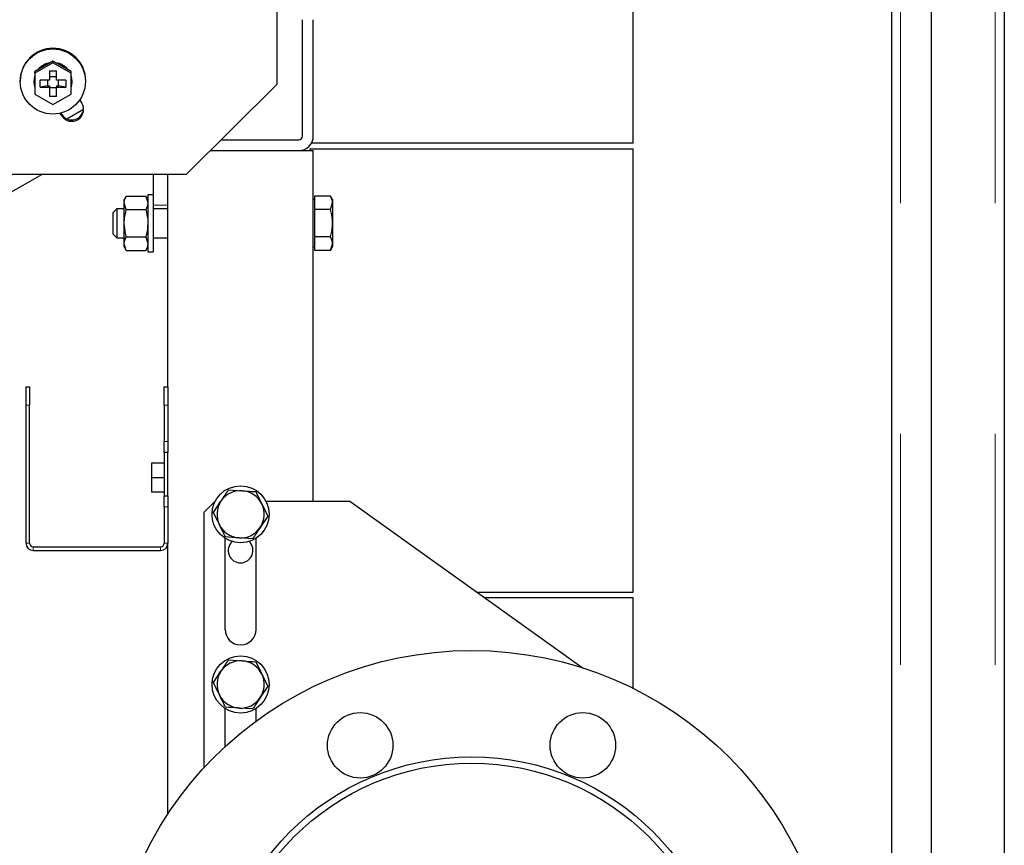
# Model space of a CAD drawing. Header units: millimetres. Extents: x 19 to 255, y 64 to 156.
# Tile 34 of 76: x 122.96 to 128.37, y 69.32 to 73.86. Entities that reach past the tile are written whole.
import ezdxf

# ---------------------------------------------------------------- set-up
doc = ezdxf.new("R2010")
doc.units = ezdxf.units.MM
doc.linetypes.add('PHANTOM', pattern=[12.7, 6.35, -1.27, 1.27, -1.27, 1.27, -1.27])

msp = doc.modelspace()

# ---------------------------------------------------------------- linework, layer by layer
at = {"color": 8, "linetype": 'PHANTOM', "lineweight": 18}
for p, q in [((127.8006, 91.9032), (127.8006, 66.8015)), ((128.3206, 91.9032), (128.3206, 66.8015)), ((123.1879, 73.3329), (123.1879, 73.3402)), ((123.7706, 72.8423), (123.6906, 72.8423)), ((123.0106, 71.7423), (122.9906, 71.7423)), ((123.7706, 71.7423), (123.7506, 71.7423)), ((123.7506, 71.5423), (123.7706, 71.5423)), ((123.7706, 71.1823), (123.7506, 71.1823)), ((123.0106, 70.9823), (122.9906, 70.9823)), ((123.0306, 70.9423), (123.0306, 70.9623)), ((123.7306, 70.9423), (123.7306, 70.9623)), ((123.7506, 70.9823), (123.7706, 70.9823))]:
    msp.add_line(p, q, dxfattribs=at)
at = {"color": 7, "linetype": 'Continuous', "lineweight": 25}
for p, q in [((127.9706, 66.8015), (127.9706, 91.9032)), ((128.3706, 91.8923), (128.3706, 66.8123)), ((127.7506, 91.5223), (127.7506, 67.1806)), ((126.3296, 73.1823), (126.3296, 73.9723)), ((124.3706, 73.9231), (124.3706, 73.5066)), ((124.5106, 73.2223), (124.5106, 73.8623)), ((124.5706, 73.2223), (124.5706, 73.8623)), ((123.1389, 73.6249), (123.0389, 73.5676)), ((123.0612, 73.5901), (123.0389, 73.5774)), ((123.1166, 73.6219), (123.0612, 73.5901)), ((123.1389, 73.6347), (123.1166, 73.6219)), ((123.1389, 73.6249), (123.1389, 73.6347)), ((123.1612, 73.6219), (123.1389, 73.6347)), ((123.2389, 73.5676), (123.1389, 73.6249)), ((123.2166, 73.5901), (123.1612, 73.6219)), ((123.2389, 73.5774), (123.2166, 73.5901)), ((123.0389, 73.5676), (123.0389, 73.5774)), ((123.0389, 73.5676), (123.0389, 73.453)), ((123.1189, 73.5802), (123.1589, 73.5802)), ((123.1189, 73.5802), (123.1189, 73.5302)), ((123.1589, 73.5486), (123.1189, 73.5486)), ((123.1589, 73.5302), (123.1589, 73.5802)), ((123.2389, 73.5676), (123.2389, 73.5774)), ((123.2389, 73.453), (123.2389, 73.5676)), ((122.9589, 73.5262), (122.9589, 73.5225)), ((123.0339, 73.5225), (123.0339, 73.5201)), ((123.1189, 73.5302), (123.0685, 73.5302)), ((123.0685, 73.4905), (123.0685, 73.5302)), ((123.1089, 73.499), (123.0685, 73.4905)), ((123.0685, 73.4905), (123.1189, 73.4905)), ((123.1089, 73.5302), (123.1089, 73.499)), ((123.1089, 73.499), (123.1189, 73.499)), ((123.1189, 73.499), (123.1189, 73.4905)), ((123.1189, 73.4905), (123.1189, 73.4404)), ((123.1189, 73.4891), (123.1589, 73.4891)), ((123.2093, 73.5302), (123.1589, 73.5302)), ((123.1589, 73.499), (123.1689, 73.499)), ((123.1589, 73.499), (123.1589, 73.4905)), ((123.1589, 73.4404), (123.1589, 73.4905)), ((123.1589, 73.4905), (123.2093, 73.4905)), ((123.1689, 73.499), (123.1689, 73.5302)), ((123.2093, 73.4905), (123.1689, 73.499)), ((123.2093, 73.5302), (123.2093, 73.4905)), ((123.2439, 73.5201), (123.2439, 73.5225)), ((123.3189, 73.5225), (123.3189, 73.5262)), ((123.8706, 73.0104), (124.3706, 73.5066)), ((123.0389, 73.453), (123.1389, 73.3957)), ((123.1589, 73.4404), (123.1189, 73.4404)), ((123.1389, 73.3957), (123.2389, 73.453)), ((123.2861, 73.4197), (123.2969, 73.4031)), ((123.1879, 73.3329), (123.1779, 73.3481)), ((123.1879, 73.3402), (123.182, 73.3491)), ((123.2143, 73.3171), (123.3071, 73.3697)), ((124.064, 73.2023), (124.4906, 73.2023)), ((125.4406, 73.1823), (124.5599, 73.1823)), ((126.3296, 73.1823), (125.4406, 73.1823)), ((124.0036, 73.1423), (124.4906, 73.1423)), ((124.4906, 73.1423), (124.5706, 73.1423)), ((124.5516, 73.1523), (124.5516, 73.1423)), ((124.5516, 73.1523), (126.3296, 73.1523)), ((124.5706, 71.2129), (124.5706, 73.1423)), ((126.3296, 70.7123), (126.3296, 73.1523)), ((121.0256, 71.8468), (123.0767, 73.0104)), ((123.8706, 73.0104), (122.0646, 73.0104)), ((123.6906, 73.0104), (123.6906, 72.8993)), ((123.7706, 71.8423), (123.7706, 73.0104)), ((123.5422, 72.8924), (123.5306, 72.8723)), ((123.5422, 72.8924), (123.649, 72.8924)), ((123.6606, 72.8723), (123.649, 72.8924)), ((123.649, 72.8924), (123.6606, 72.8549)), ((123.6906, 72.8993), (123.6606, 72.8993)), ((123.6606, 72.8993), (123.6606, 72.5853)), ((123.6906, 72.8993), (123.6906, 72.5853)), ((124.5766, 72.8924), (124.5766, 72.8549)), ((124.665, 72.8924), (124.5766, 72.8924)), ((124.6766, 72.8723), (124.665, 72.8924)), ((123.5306, 72.8549), (123.5306, 72.8723)), ((123.5422, 72.8174), (123.5306, 72.8549)), ((123.5306, 72.7423), (123.5306, 72.8549)), ((124.5766, 72.8723), (124.5706, 72.8723)), ((124.5766, 72.8549), (124.5766, 72.8174)), ((124.665, 72.8174), (124.6766, 72.8549)), ((124.6766, 72.8723), (124.6766, 72.8549)), ((124.6766, 72.8549), (124.6766, 72.7423)), ((123.4906, 72.8223), (123.4706, 72.8023)), ((123.4706, 72.6823), (123.4706, 72.8023)), ((123.5306, 72.8223), (123.4906, 72.8223)), ((123.4906, 72.8223), (123.4906, 72.6623)), ((123.5422, 72.8174), (123.649, 72.8174)), ((123.7706, 72.8223), (123.6906, 72.8223)), ((124.5766, 72.8174), (124.5766, 72.7423)), ((124.665, 72.8174), (124.5766, 72.8174)), ((123.5306, 72.6297), (123.5306, 72.7423)), ((124.5766, 72.7423), (124.5766, 72.6673)), ((124.6766, 72.7423), (124.6766, 72.6297)), ((123.4706, 72.6823), (123.4906, 72.6623)), ((123.4906, 72.6623), (123.5306, 72.6623)), ((123.5422, 72.5922), (123.5306, 72.6297)), ((123.5306, 72.6123), (123.5306, 72.6297)), ((123.5422, 72.6673), (123.649, 72.6673)), ((123.649, 72.6673), (123.6606, 72.6297)), ((123.6906, 72.6623), (123.7706, 72.6623)), ((124.665, 72.6673), (124.5766, 72.6673)), ((124.5766, 72.6673), (124.5766, 72.6297)), ((124.5766, 72.6297), (124.5766, 72.5922)), ((124.665, 72.5922), (124.6766, 72.6297)), ((124.6766, 72.6297), (124.6766, 72.6123)), ((123.5306, 72.6123), (123.5422, 72.5922)), ((123.5422, 72.5922), (123.649, 72.5922)), ((123.649, 72.5922), (123.6606, 72.6123)), ((123.6606, 72.5853), (123.6906, 72.5853)), ((124.5706, 72.6123), (124.5766, 72.6123)), ((124.665, 72.5922), (124.5766, 72.5922)), ((124.665, 72.5922), (124.6766, 72.6123)), ((122.9906, 71.8423), (123.0106, 71.8423)), ((122.9906, 71.7423), (122.9906, 71.8423)), ((123.0106, 71.8423), (123.0106, 71.7423)), ((123.7506, 71.8423), (123.7706, 71.8423)), ((123.7506, 71.7423), (123.7506, 71.8423)), ((123.7706, 71.8423), (123.7706, 71.7423)), ((122.9906, 70.9823), (122.9906, 71.7423)), ((123.0106, 70.9823), (123.0106, 71.7423)), ((123.7506, 71.7423), (123.7506, 71.5423)), ((123.7706, 71.7423), (123.7706, 71.5423)), ((123.7506, 71.4823), (123.7506, 71.5423)), ((123.7706, 71.5423), (123.7706, 71.4823)), ((123.7706, 71.4823), (123.7506, 71.4823)), ((123.7506, 71.4823), (123.7506, 71.2423)), ((123.7706, 71.2423), (123.7706, 71.4823)), ((123.6806, 71.4223), (123.6806, 71.3423)), ((123.7506, 71.4223), (123.6806, 71.4223)), ((123.7506, 71.3423), (123.6806, 71.3423)), ((123.6806, 71.3423), (123.6806, 71.2623)), ((123.7506, 71.2623), (123.6806, 71.2623)), ((124.1045, 71.2761), (124.1794, 71.2711)), ((123.7506, 71.2423), (123.7706, 71.2423)), ((123.7506, 71.1823), (123.7506, 71.2423)), ((123.7706, 71.2423), (123.7706, 71.1823)), ((124.0306, 71.2129), (123.9706, 71.1529)), ((124.0209, 71.1515), (124.0627, 71.2138)), ((124.0306, 71.2129), (124.0309, 71.2129)), ((124.3104, 71.2129), (124.7706, 71.2129)), ((124.7706, 71.2129), (126.0546, 70.2957)), ((123.7506, 71.1823), (123.7506, 70.9823)), ((123.7706, 71.1823), (123.7706, 70.9823)), ((123.9706, 69.7485), (123.9706, 71.1529)), ((124.3204, 71.1312), (124.2786, 71.0689)), ((124.0856, 70.5079), (124.0856, 71.0079)), ((124.2367, 71.0066), (124.1619, 71.0117)), ((124.2556, 70.5079), (124.2556, 71.0079)), ((123.0306, 70.9623), (123.7306, 70.9623)), ((123.0306, 70.9423), (123.7306, 70.9423)), ((123.7706, 69.4928), (123.7706, 70.9823)), ((125.4714, 70.7123), (126.3296, 70.7123)), ((126.3296, 70.6823), (125.5134, 70.6823)), ((126.3296, 70.1839), (126.3296, 70.6823)), ((124.1045, 70.34), (124.1794, 70.335)), ((124.0209, 70.2154), (124.0627, 70.2777)), ((124.3204, 70.1951), (124.2786, 70.1328)), ((124.0856, 69.8634), (124.0856, 70.0733)), ((124.2367, 70.0705), (124.1619, 70.0756)), ((124.2556, 70.0035), (124.2556, 70.0733))]:
    msp.add_line(p, q, dxfattribs=at)
at = {"color": 7, "linetype": 'Continuous', "lineweight": 25, "flags": 128}
for points in [[(123.0389, 73.5543), (123.0375, 73.5495), (123.0339, 73.5225)], [(123.2439, 73.5225), (123.2403, 73.5495), (123.2389, 73.5543)]]:
    msp.add_lwpolyline(points, dxfattribs=at)
at = {"color": 7, "linetype": 'Continuous', "lineweight": 25}
for centre, radius in [((123.138, 73.5223), 0.1791), ((124.1706, 71.1414), 0.157), ((125.4406, 68.3923), 2), ((124.1706, 70.2053), 0.157), ((124.8283, 69.8705), 0.18), ((126.0529, 69.8705), 0.18), ((125.4406, 68.3923), 1.4146), ((125.4406, 68.3923), 1.38)]:
    msp.add_circle(centre, radius, dxfattribs=at)
for centre, radius, start, end in [((123.1389, 73.5252), 0.18, 0.3155, 179.6845), ((123.1387, 73.5215), 0.1052, 98.6606, 140.9696), ((123.1387, 73.5191), 0.1052, 102.1287, 137.4999), ((123.1391, 73.5215), 0.1052, 39.0304, 81.3394), ((123.1391, 73.5191), 0.1052, 42.5001, 77.8713), ((123.1374, 73.5201), 0.1035, 162.1152, 197.8848), ((123.1404, 73.5201), 0.1035, 342.1152, 17.8848), ((123.2423, 73.3682), 0.0649, 212.9586, 32.6505), ((123.2423, 73.3758), 0.0651, 213.1639, 356.3762), ((124.4906, 73.2223), 0.08, 270, 0), ((124.4906, 73.2223), 0.02, 270, 0), ((124.1706, 71.1414), 0.13, 86.1349, 146.1349), ((124.1706, 71.1414), 0.13, 26.1349, 86.1349), ((124.1706, 71.1414), 0.13, 146.1349, 206.1349), ((124.1706, 71.1414), 0.13, 326.1349, 26.1349), ((124.1706, 71.1414), 0.13, 206.1349, 266.1349), ((124.1706, 71.1414), 0.13, 266.1349, 326.1349), ((124.1706, 70.9423), 0.068, 133.6265, 46.3735), ((123.0306, 70.9823), 0.04, 180, 270), ((123.0306, 70.9823), 0.02, 180, 270), ((123.7306, 70.9823), 0.02, 270, 0), ((123.7306, 70.9823), 0.04, 270, 0), ((124.1706, 70.5079), 0.085, 180, 0), ((124.1706, 70.2053), 0.13, 86.1349, 146.1349), ((124.1706, 70.2053), 0.13, 26.1349, 86.1349), ((124.1706, 70.2053), 0.13, 146.1349, 206.1349), ((124.1706, 70.2053), 0.13, 326.1349, 26.1349), ((124.1706, 70.2053), 0.13, 206.1349, 266.1349), ((124.1706, 70.2053), 0.13, 266.1349, 326.1349)]:
    msp.add_arc(centre, radius, start, end, dxfattribs=at)
for points, knots in [([(123.5306, 72.8549), (123.5306, 72.8558), (123.5308, 72.8685), (123.5367, 72.8809), (123.5422, 72.8924)], [0, 0, 0, 0, 0.07022, 1, 1, 1, 1]), ([(124.6766, 72.8549), (124.6766, 72.8558), (124.6765, 72.8685), (124.6705, 72.8809), (124.665, 72.8924)], [0, 0, 0, 0, 0.07022, 1, 1, 1, 1]), ([(123.6606, 72.8549), (123.6606, 72.854), (123.6604, 72.8413), (123.6545, 72.8289), (123.649, 72.8174)], [0, 0, 0, 0, 0.070217, 1, 1, 1, 1]), ([(123.5306, 72.7423), (123.5308, 72.7485), (123.5313, 72.7739), (123.5375, 72.7987), (123.5422, 72.8174)], [0, 0, 0, 0, 0.244362, 1, 1, 1, 1]), ([(123.649, 72.8174), (123.6537, 72.7987), (123.6599, 72.7739), (123.6605, 72.7485), (123.6606, 72.7423)], [0, 0, 0, 0, 0.755638, 1, 1, 1, 1]), ([(124.6766, 72.7423), (124.6765, 72.748), (124.676, 72.7734), (124.6698, 72.7982), (124.665, 72.8174)], [0, 0, 0, 0, 0.224171, 1, 1, 1, 1]), ([(123.5422, 72.6673), (123.5407, 72.6728), (123.5338, 72.6973), (123.532, 72.7227), (123.5306, 72.7423)], [0, 0, 0, 0, 0.226898, 1, 1, 1, 1]), ([(123.6606, 72.7423), (123.6592, 72.7227), (123.6574, 72.6973), (123.6506, 72.6728), (123.649, 72.6673)], [0, 0, 0, 0, 0.773102, 1, 1, 1, 1]), ([(124.665, 72.6673), (124.6664, 72.6722), (124.6733, 72.6966), (124.6751, 72.722), (124.6766, 72.7423)], [0, 0, 0, 0, 0.201209, 1, 1, 1, 1]), ([(123.5306, 72.6297), (123.5306, 72.6306), (123.5308, 72.6433), (123.5367, 72.6557), (123.5422, 72.6673)], [0, 0, 0, 0, 0.07022, 1, 1, 1, 1]), ([(123.6606, 72.6297), (123.6606, 72.6288), (123.6604, 72.6162), (123.6545, 72.6038), (123.649, 72.5922)], [0, 0, 0, 0, 0.070217, 1, 1, 1, 1]), ([(124.6766, 72.6297), (124.6766, 72.6306), (124.6765, 72.6433), (124.6705, 72.6557), (124.665, 72.6673)], [0, 0, 0, 0, 0.07022, 1, 1, 1, 1]), ([(124.0627, 71.2138), (124.0637, 71.2153), (124.0778, 71.2363), (124.0916, 71.257), (124.1045, 71.2761)], [0, 0, 0, 0, 0.0702108, 1, 1, 1, 1]), ([(124.1794, 71.2711), (124.1812, 71.2709), (124.2064, 71.2692), (124.2312, 71.2676), (124.2543, 71.266)], [0, 0, 0, 0, 0.070211, 1, 1, 1, 1]), ([(124.2543, 71.266), (124.2627, 71.2488), (124.2736, 71.2265), (124.2848, 71.2037), (124.2873, 71.1986)], [0, 0, 0, 0, 0.7758267, 1, 1, 1, 1]), ([(124.0539, 71.0841), (124.0514, 71.0892), (124.0402, 71.112), (124.0293, 71.1342), (124.0209, 71.1515)], [0, 0, 0, 0, 0.224167, 1, 1, 1, 1]), ([(124.2873, 71.1986), (124.2963, 71.1804), (124.3075, 71.1576), (124.3182, 71.1357), (124.3204, 71.1312)], [0, 0, 0, 0, 0.798794, 1, 1, 1, 1]), ([(124.087, 71.0167), (124.0848, 71.0211), (124.074, 71.0431), (124.0629, 71.0659), (124.0539, 71.0841)], [0, 0, 0, 0, 0.201203, 1, 1, 1, 1]), ([(124.2786, 71.0689), (124.2776, 71.0674), (124.2635, 71.0464), (124.2496, 71.0258), (124.2367, 71.0066)], [0, 0, 0, 0, 0.0702108, 1, 1, 1, 1]), ([(124.1619, 71.0117), (124.1601, 71.0118), (124.1348, 71.0135), (124.11, 71.0152), (124.087, 71.0167)], [0, 0, 0, 0, 0.070211, 1, 1, 1, 1]), ([(124.0627, 70.2777), (124.0637, 70.2792), (124.0778, 70.3002), (124.0916, 70.3209), (124.1045, 70.34)], [0, 0, 0, 0, 0.0702108, 1, 1, 1, 1]), ([(124.1794, 70.335), (124.1812, 70.3348), (124.2064, 70.3331), (124.2312, 70.3315), (124.2543, 70.3299)], [0, 0, 0, 0, 0.070211, 1, 1, 1, 1]), ([(124.2543, 70.3299), (124.2627, 70.3127), (124.2736, 70.2904), (124.2848, 70.2676), (124.2873, 70.2625)], [0, 0, 0, 0, 0.775823, 1, 1, 1, 1]), ([(124.2873, 70.2625), (124.2963, 70.2443), (124.3075, 70.2215), (124.3182, 70.1996), (124.3204, 70.1951)], [0, 0, 0, 0, 0.798794, 1, 1, 1, 1]), ([(124.0539, 70.148), (124.0514, 70.1531), (124.0402, 70.1759), (124.0293, 70.1981), (124.0209, 70.2154)], [0, 0, 0, 0, 0.224164, 1, 1, 1, 1]), ([(124.087, 70.0806), (124.0848, 70.085), (124.074, 70.107), (124.0629, 70.1298), (124.0539, 70.148)], [0, 0, 0, 0, 0.201203, 1, 1, 1, 1]), ([(124.2786, 70.1328), (124.2776, 70.1313), (124.2635, 70.1103), (124.2496, 70.0897), (124.2367, 70.0705)], [0, 0, 0, 0, 0.070211, 1, 1, 1, 1]), ([(124.1619, 70.0756), (124.1601, 70.0757), (124.1348, 70.0774), (124.11, 70.0791), (124.087, 70.0806)], [0, 0, 0, 0, 0.070211, 1, 1, 1, 1])]:
    msp.add_open_spline(points, degree=3, knots=knots, dxfattribs=at)

doc.saveas('drawing.dxf')
